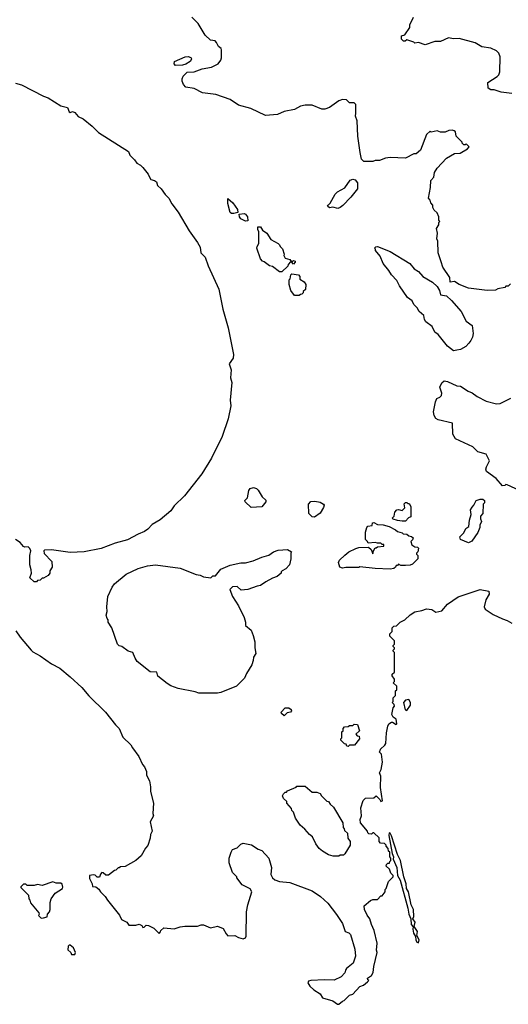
# Model space of a CAD drawing. Extents: x 1863118 to 1989590, y 394482 to 532474.
# Tile 12 of 215: x 1936812 to 1940995, y 403822 to 412252. Entities that reach past the tile are written whole.
import ezdxf

# ---------------------------------------------------------------- set-up
doc = ezdxf.new("R2010")
doc.units = 0

msp = doc.modelspace()

# ---------------------------------------------------------------- linework, layer by layer
at = {"layer": '0CON20XD'}
for points in [[(1940420.7, 410179.3), (1940393.8, 410255), (1940392.5, 410355), (1940383.3, 410375), (1940390, 410425), (1940380, 410465), (1940400, 410495), (1940400, 410515), (1940407.5, 410525), (1940400, 410535), (1940400, 410565), (1940385, 410600), (1940361.7, 410621.7), (1940350, 410645), (1940350, 410665), (1940333, 410683), (1940327, 410707), (1940312.5, 410725), (1940330, 410815), (1940332.5, 410875), (1940356.1, 410903.9), (1940362.5, 410945), (1940385, 410980), (1940465, 411067.5), (1940533, 411107), (1940581.7, 411108.3), (1940645, 411146.7), (1940660, 411165), (1940635, 411190), (1940625, 411180), (1940615, 411180), (1940600, 411195), (1940600, 411205), (1940550, 411255), (1940541.7, 411291.7), (1940531.7, 411301.7), (1940515, 411306.7), (1940485, 411302.5), (1940455, 411290), (1940415, 411290), (1940385, 411300), (1940335, 411290), (1940325, 411297.5), (1940295, 411270), (1940243.6, 411136.4), (1940205, 411102.5), (1940185, 411102.5), (1940115, 411067.5), (1939985, 411072.5), (1939945, 411066.7), (1939893, 411047), (1939855, 411047.5), (1939835, 411037.5), (1939758.3, 411038.3), (1939738.3, 411058.3), (1939726.7, 411115), (1939706.7, 411255), (1939700, 411385), (1939687.5, 411425), (1939689.3, 411450.7), (1939690, 411525), (1939675, 411540), (1939635, 411540), (1939610, 411565), (1939575, 411568.8), (1939545, 411556.7), (1939465, 411500), (1939425, 411486.7), (1939400, 411485), (1939315, 411520), (1939255, 411521.2), (1939215, 411511.2), (1939165, 411483.8), (1939075, 411466.7), (1939019.3, 411440.7), (1938917, 411433), (1938791.7, 411491.7), (1938685, 411521.2), (1938615, 411568.8), (1938492.3, 411612.3), (1938375.9, 411625.9), (1938305, 411663.3), (1938235, 411673.8), (1938215, 411697.5), (1938204.3, 411725), (1938204.3, 411745.7), (1938211.2, 411768.8), (1938247, 411803), (1938305, 411806.7), (1938375, 411831.2), (1938454.1, 411845.9), (1938510, 411875), (1938533.3, 411905), (1938540, 411925), (1938540, 411995), (1938536.7, 412005), (1938513.1, 412023.1), (1938498.3, 412058.3), (1938485, 412070), (1938445, 412076.2), (1938400.3, 412120.3), (1938338.8, 412218.8), (1938286.7, 412275)], [(1941025, 411620), (1940935, 411632.5), (1940875, 411650.8), (1940845, 411651.2), (1940822.5, 411665), (1940820, 411715), (1940900, 411765), (1940915, 411780), (1940923, 411807), (1940926.2, 411935), (1940913.8, 411965), (1940895, 411986), (1940845, 412007.5), (1940769.5, 412019.5), (1940710, 412055), (1940575, 412090), (1940525, 412088.8), (1940483.9, 412096.1), (1940415, 412066.7), (1940365, 412066.7), (1940283, 412037), (1940225, 412057.5), (1940195, 412050), (1940185, 412060), (1940125, 412080), (1940111.7, 412068.3), (1940098.3, 412068.3), (1940080, 412085), (1940080, 412115), (1940108.3, 412121.7), (1940152.5, 412185), (1940153, 412207), (1940182.5, 412275)], [(1938145, 411860), (1938134.5, 411875), (1938136.2, 411895), (1938227.5, 411935), (1938257.4, 411937.4), (1938281.2, 411925), (1938284, 411915), (1938272, 411895), (1938235, 411872.9), (1938205, 411864.3), (1938145, 411860)], [(1936775, 411708.8), (1936827.5, 411695), (1937017.3, 411597.3), (1937055, 411583.8), (1937164.1, 411514.1), (1937220.7, 411500.7), (1937235, 411462.5), (1937245, 411457.5), (1937265, 411466.2), (1937285, 411456.7), (1937313.9, 411423.9), (1937355, 411403.3), (1937431.7, 411341.7), (1937486.4, 411286.4), (1937743, 411123), (1937755, 411092.5), (1937795, 411052.5), (1937815, 411022.5), (1937845, 411007.5), (1937865.9, 410985.9), (1937910.7, 410930.7), (1937923.8, 410903.8), (1937933.9, 410883.9), (1937966.4, 410876.4), (1937982.5, 410865), (1937991.7, 410831.7), (1938023.3, 410805), (1938056.1, 410756.1), (1938090, 410725), (1938113.3, 410675), (1938170, 410605), (1938264.2, 410444.2), (1938333.8, 410345), (1938358, 410305), (1938363.8, 410255), (1938400.3, 410220.3), (1938426, 410145), (1938516, 409945), (1938552, 409775), (1938595.8, 409615), (1938641.2, 409385), (1938638.8, 409355), (1938606.7, 409305), (1938623.8, 409255), (1938615.8, 409185), (1938628, 409145), (1938613.9, 408993.9), (1938618.8, 408945), (1938595.7, 408835), (1938546.2, 408685), (1938452.7, 408497.3), (1938372, 408365), (1938223.8, 408175), (1938135, 408091.2), (1938105, 408046), (1938015, 407971.2), (1937945, 407930), (1937909.7, 407890.3), (1937879.7, 407870.3), (1937825, 407848), (1937735, 407798.8), (1937628.8, 407771.2), (1937510, 407725), (1937363.9, 407696.1), (1937245, 407692), (1937085, 407712.5), (1937025, 407710), (1937020, 407705), (1937021.7, 407681.7), (1937087.5, 407615), (1937090, 407565), (1937070, 407535), (1937070, 407515), (1937056.4, 407493.6), (1937015, 407470), (1937005, 407470), (1936987, 407453), (1936965, 407450), (1936955, 407440), (1936935, 407440), (1936900, 407475), (1936912.5, 407515), (1936911.7, 407541.7), (1936897.5, 407585), (1936897.5, 407665), (1936907.5, 407705), (1936900, 407725), (1936885, 407740), (1936857, 407737), (1936845, 407742.5), (1936817.5, 407775), (1936775, 407802.5)], [(1939535, 410636.4), (1939491.7, 410648.3), (1939465, 410642.5), (1939447.5, 410655), (1939452.5, 410665), (1939469.2, 410680.8), (1939512.9, 410757.1), (1939532.1, 410777.9), (1939595, 410812.9), (1939642, 410878), (1939665, 410887.7), (1939682.6, 410882.6), (1939704, 410855), (1939705.3, 410804.7), (1939646.7, 410733.3), (1939579.2, 410660.8), (1939555, 410643.3), (1939535, 410636.4)], [(1938625, 410593.3), (1938615, 410602.5), (1938595, 410680), (1938595, 410720), (1938637.5, 410685), (1938677, 410627), (1938678.3, 410601.7), (1938645, 410593.8), (1938625, 410593.3)], [(1938745, 410527.5), (1938705, 410547.5), (1938692.5, 410565), (1938691.7, 410588.3), (1938735, 410592.5), (1938745, 410587.5), (1938762.5, 410565), (1938765, 410530), (1938745, 410527.5)], [(1939055, 410092.5), (1939035, 410093.3), (1938975, 410140), (1938950, 410145), (1938905, 410180), (1938890, 410185), (1938873.3, 410205), (1938843.3, 410295), (1938845, 410310), (1938860, 410335), (1938860, 410435), (1938850, 410455), (1938851.7, 410478.3), (1938875, 410480), (1938890.7, 410450.7), (1938927.5, 410425), (1938960.7, 410370.7), (1939025, 410337.5), (1939037.5, 410325), (1939041.7, 410311.7), (1939061.7, 410291.7), (1939077.5, 410245), (1939073, 410233), (1939085, 410210), (1939125, 410200), (1939140, 410180), (1939155, 410190), (1939170, 410185), (1939170, 410175), (1939155, 410160), (1939140, 410180), (1939131.7, 410178.3), (1939110, 410155), (1939108.3, 410141.7), (1939055, 410092.5)], [(1940525, 409417.5), (1940475, 409457.5), (1940395.9, 409555.9), (1940365, 409577.5), (1940342.5, 409625), (1940290, 409665), (1940278.8, 409685), (1940270.7, 409720.7), (1940232.5, 409755), (1940216.1, 409786.1), (1940187.5, 409815), (1940172.5, 409845), (1940133.3, 409875), (1940063.3, 409975), (1940040.7, 410020.7), (1939995, 410067.5), (1939973.3, 410105), (1939922.5, 410165), (1939897, 410227), (1939857.5, 410275), (1939857.5, 410287.5), (1939850, 410295), (1939861.7, 410308.3), (1939875, 410310), (1939985, 410267.5), (1940152.5, 410165), (1940190, 410120), (1940225, 410097.5), (1940262.5, 410055), (1940346.1, 410006.1), (1940385, 409967.5), (1940406.2, 409935), (1940415, 409897.5), (1940465, 409887.5), (1940509.3, 409849.3), (1940592.5, 409755), (1940635, 409672.5), (1940686.7, 409635), (1940693.3, 409565), (1940687.5, 409535), (1940673, 409507), (1940658.3, 409481.7), (1940630, 409455), (1940585, 409430), (1940555, 409423.3), (1940525, 409417.5)], [(1941015, 409990), (1940995, 409970), (1940975, 409970), (1940965, 409960), (1940905, 409947.5), (1940885, 409937.5), (1940815, 409933.3), (1940655, 409954), (1940574.1, 409984.1), (1940535, 410010), (1940496.1, 410006.1), (1940493.8, 410045), (1940435, 410132.5), (1940420.7, 410179.3)], [(1939205, 409890), (1939165, 409890), (1939132.5, 409935), (1939120, 409985), (1939120, 410025), (1939127.5, 410035), (1939133, 410067), (1939143, 410077), (1939198.3, 410068.3), (1939210, 410055), (1939211.7, 410031.7), (1939246.7, 410006.7), (1939262.5, 409985), (1939258.3, 409941.7), (1939240, 409925), (1939240, 409915), (1939228.3, 409901.7), (1939215, 409900), (1939205, 409890)], [(1941127.5, 408205), (1940985, 408270), (1940975, 408272.5), (1940965, 408263.3), (1940945, 408260), (1940890, 408325), (1940807.5, 408385), (1940803.8, 408405), (1940808.8, 408425), (1940833.3, 408475), (1940805, 408532.5), (1940733.9, 408553.9), (1940692.5, 408595), (1940543.3, 408665), (1940521.4, 408705), (1940516.7, 408796.7), (1940395, 408826.8), (1940375, 408838.8), (1940360, 408865), (1940354.1, 408895), (1940371.4, 408981.4), (1940381.8, 409008.2), (1940410, 409020), (1940422.5, 409035), (1940426.2, 409055), (1940410, 409105), (1940426.4, 409143.6), (1940445, 409160), (1940475, 409153.8), (1940555, 409116.2), (1940585, 409113.8), (1940651.7, 409071.7), (1940687, 409057), (1940727.3, 409027.3), (1940805, 408987.5), (1940895, 408964), (1940925, 408966), (1941017.4, 409012.6)], [(1938795, 408077.3), (1938742.5, 408125), (1938740.8, 408135), (1938761.1, 408158.9), (1938775, 408222.5), (1938785, 408238.8), (1938815, 408246.7), (1938838.8, 408238.8), (1938853.3, 408225), (1938887.3, 408167.3), (1938918.8, 408138.8), (1938920, 408125), (1938885, 408081.9), (1938795, 408077.3)], [(1939335, 407993.8), (1939315, 407996.7), (1939286.2, 408025), (1939284, 408105), (1939305, 408128), (1939339.1, 408130.9), (1939385, 408122.9), (1939413.8, 408105), (1939418.8, 408095), (1939413.3, 408075), (1939383, 408027), (1939335, 407993.8)], [(1940085, 407957.5), (1940045, 407963.8), (1940010, 407975), (1940000, 407985), (1940018.3, 408001.7), (1940023, 408037), (1940040, 408055), (1940055, 408057.5), (1940085, 408050), (1940108.3, 408071.7), (1940103, 408107), (1940115, 408120), (1940125, 408120), (1940135, 408110), (1940145, 408110), (1940160, 408085), (1940160, 407995), (1940141.7, 407988.3), (1940115, 407960), (1940085, 407957.5)], [(1940655, 407773.8), (1940585, 407802.5), (1940580, 407825), (1940615, 407860), (1940630, 407895), (1940657, 407913), (1940663.6, 407966.4), (1940677.5, 408015), (1940672.5, 408055), (1940685, 408080), (1940700, 408095), (1940720, 408135), (1940753.6, 408146.4), (1940776.7, 408146.7), (1940790, 408135), (1940790, 408115), (1940780, 408105), (1940777.5, 408025), (1940758.3, 408001.7), (1940758.3, 407978.3), (1940766.7, 407955), (1940752.5, 407925), (1940752.5, 407905), (1940735, 407862.5), (1940683, 407787), (1940655, 407773.8)], [(1939985, 407547.5), (1939855, 407552.5), (1939725, 407567.5), (1939715, 407562.5), (1939605, 407563.3), (1939575, 407557.5), (1939552.5, 407565), (1939540, 407605), (1939550, 407625), (1939595, 407667.5), (1939630, 407695), (1939690, 407725), (1939715, 407732.5), (1939797, 407737), (1939820, 407715), (1939835, 407680), (1939840, 407705), (1939855, 407730), (1939865, 407730), (1939875, 407740), (1939930, 407745), (1939928.3, 407758.3), (1939915, 407760), (1939905, 407770), (1939875, 407770), (1939855, 407777.5), (1939795, 407770), (1939790, 407785), (1939773, 407803), (1939773.3, 407865), (1939782.5, 407905), (1939793, 407917), (1939828.3, 407921.7), (1939832.5, 407945), (1939845, 407947.5), (1939875, 407930), (1939925, 407927.5), (1939975, 407912.5), (1940030, 407885), (1940045, 407870), (1940085, 407860), (1940095, 407850), (1940125, 407847.5), (1940143, 407833), (1940167, 407827), (1940180, 407815), (1940175, 407800), (1940160, 407785), (1940170, 407755), (1940195, 407740), (1940217, 407737), (1940227, 407727), (1940220, 407695), (1940210, 407685), (1940210, 407675), (1940220, 407665), (1940220, 407635), (1940175, 407590), (1940155, 407582.5), (1940115, 407580), (1940075, 407580), (1940055, 407590), (1940045, 407580), (1940035, 407580), (1940030, 407565), (1940015, 407552.5), (1939985, 407547.5)], [(1938505, 406486.2), (1938346.4, 406486.4), (1938315, 406498.8), (1938170, 406525), (1938105, 406548.8), (1938075, 406568.8), (1937995, 406632.5), (1937985, 406666), (1937929.3, 406669.3), (1937818.3, 406758.3), (1937800, 406785), (1937780, 406835), (1937740, 406845), (1937687, 406887), (1937665, 406892.5), (1937650, 406905), (1937600, 407045), (1937570, 407095), (1937570, 407115), (1937560, 407125), (1937552.5, 407155), (1937560, 407185), (1937557.5, 407225), (1937567.5, 407315), (1937602.5, 407395), (1937625, 407422.5), (1937723.3, 407505), (1937825, 407552.9), (1937906.1, 407576.1), (1937975, 407586.2), (1938185, 407555.8), (1938323.2, 407503.2), (1938356.9, 407496.9), (1938385, 407482.5), (1938447.5, 407472.5), (1938465, 407490), (1938488.3, 407491.7), (1938535, 407547.5), (1938615, 407581.2), (1938705, 407601.2), (1938745, 407601.2), (1938811.7, 407618.3), (1938885, 407650), (1938945, 407666.7), (1938985, 407696.7), (1939025, 407710), (1939105, 407716.7), (1939140, 407695), (1939132.5, 407685), (1939132.5, 407635), (1939122.5, 407585), (1939089.3, 407550.7), (1939060, 407535), (1939050, 407525), (1939050, 407515), (1939016.1, 407483.9), (1938975, 407470), (1938919.3, 407440.7), (1938875, 407407.5), (1938845, 407402.5), (1938765, 407373.3), (1938708.3, 407368.3), (1938675, 407400), (1938635, 407397.5), (1938610, 407375), (1938632.5, 407315), (1938684, 407235), (1938734, 407135), (1938746, 407095), (1938746.2, 407065), (1938793.3, 407025), (1938810.7, 406979.3), (1938824.2, 406925), (1938824.2, 406874.2), (1938833.8, 406825), (1938812.9, 406795), (1938811.4, 406765), (1938800.3, 406729.7), (1938753.3, 406655), (1938737.5, 406615), (1938667.5, 406545), (1938535, 406491.2), (1938505, 406486.2)], [(1937495, 404910), (1937475, 404910), (1937457, 404927), (1937445, 404930), (1937410, 404925), (1937408.3, 404898.3), (1937432.5, 404855), (1937435, 404830), (1937465, 404827.5), (1937489.3, 404809.3), (1937502.5, 404785), (1937543.3, 404745), (1937562.7, 404712.7), (1937666.1, 404586.1), (1937685, 404547.5), (1937730, 404525), (1937745, 404500), (1937805, 404500), (1937835, 404507.5), (1937858.3, 404498.3), (1937865, 404480), (1937878.3, 404481.7), (1937895, 404500), (1937915, 404497.5), (1937960, 404475), (1938005, 404430), (1938018.3, 404441.7), (1938020, 404455), (1938045, 404477.5), (1938135, 404467.5), (1938185, 404486.7), (1938225, 404492.5), (1938335, 404492.5), (1938365, 404502.5), (1938385, 404502.5), (1938445, 404477.5), (1938505, 404492.5), (1938555, 404472.5), (1938580, 404425), (1938595, 404410), (1938655, 404412.5), (1938685, 404393.3), (1938726.4, 404383.6), (1938745, 404392.5), (1938750, 404405), (1938752.5, 404615), (1938764, 404675), (1938800, 404785), (1938785, 404812.5), (1938717.5, 404845), (1938670, 404905), (1938670, 404915), (1938635, 404950), (1938606.2, 405035), (1938606.2, 405075), (1938623.8, 405126.2), (1938635, 405146.7), (1938675, 405162.5), (1938705, 405193.3), (1938725, 405203.3), (1938797.7, 405187.7), (1938855, 405150), (1938885, 405140), (1938946.2, 405075), (1938966.7, 404995), (1938963.3, 404935), (1938976.7, 404905), (1938995, 404888.8), (1939035, 404874), (1939125, 404865.7), (1939315, 404794.2), (1939386.7, 404745), (1939449.7, 404689.7), (1939525, 404591.2), (1939574.2, 404514.2), (1939597, 404447), (1939630, 404435), (1939645, 404420), (1939681.2, 404295), (1939686.2, 404235), (1939666, 404175), (1939610.7, 404129.3), (1939600, 404115), (1939595, 404092.5), (1939565, 404056.7), (1939505, 404028.8), (1939420.8, 404030.8), (1939303.6, 404026.4), (1939285, 404020), (1939280, 404005), (1939297, 403977), (1939330, 403945), (1939383, 403913), (1939405, 403877.5), (1939491.7, 403851.7), (1939533, 403823), (1939545, 403822.5), (1939575, 403850), (1939590, 403855), (1939635, 403900), (1939665, 403910), (1939723.9, 403976.1), (1939755, 403986.7), (1939790, 404015), (1939800, 404025), (1939791.7, 404031.7), (1939790, 404045), (1939825, 404070), (1939838, 404095), (1939844.1, 404145.9), (1939872.5, 404265), (1939867.5, 404285), (1939872.5, 404345), (1939847.5, 404455), (1939822.5, 404505), (1939810, 404555), (1939787.5, 404585), (1939763.3, 404635), (1939760, 404665), (1939815, 404710), (1939835, 404720), (1939875, 404720), (1939905, 404750), (1939915, 404750), (1939940, 404785), (1939940, 404805), (1939950, 404815), (1939970, 404875), (1940010, 404915), (1940010, 404925), (1939990, 404945), (1939978.3, 404978.3), (1939950, 405005), (1939951.7, 405018.3), (1939965, 405030), (1939978.3, 405031.7), (1939980, 405045), (1939990, 405055), (1939990, 405075), (1939980, 405085), (1939980, 405125), (1939970, 405135), (1939967, 405157), (1939950, 405175), (1939950, 405185), (1939935, 405200), (1939901.7, 405201.7), (1939890, 405215), (1939888.3, 405248.3), (1939845, 405290), (1939835, 405290), (1939825, 405280), (1939801.7, 405281.7), (1939791.7, 405291.7), (1939790, 405305), (1939730, 405375), (1939727.5, 405405), (1939737.5, 405435), (1939732.5, 405505), (1939753, 405567), (1939773, 405587), (1939845, 405590), (1939863, 405607), (1939896.4, 405576.4), (1939905, 405560), (1939916.7, 405565), (1939902.3, 405677.7), (1939902.5, 405775), (1939892.5, 405805), (1939906.4, 405833.6), (1939916.7, 405895), (1939910, 405965), (1939890, 405985), (1939898.3, 405991.7), (1939901.7, 406008.3), (1939939.3, 406040.7), (1939947.5, 406055), (1939952.3, 406147.7), (1939963.3, 406205), (1939973.3, 406225), (1939995, 406237.5), (1940005, 406237.5), (1940035, 406217.5), (1940040, 406225), (1940036.2, 406265), (1940010, 406280), (1939998.8, 406305), (1940010, 406360), (1940020, 406375), (1940018.3, 406388.3), (1940000, 406405), (1940010, 406415), (1940010, 406445), (1940030, 406465), (1940030, 406505), (1940040, 406515), (1940040, 406545), (1940010, 406575), (1940020, 406585), (1940020, 406605), (1940000, 406635), (1940001.7, 406648.3), (1940020, 406665), (1940020, 406835), (1940010, 406845), (1940010, 406855), (1940020, 406865), (1940020, 406875), (1940010, 406885), (1940010, 406895), (1940020, 406905), (1940020, 406935), (1939980, 406975), (1939980, 406995), (1940000, 407015), (1940000, 407045), (1940015, 407060), (1940038.3, 407061.7), (1940070, 407095), (1940110, 407115), (1940153.6, 407156.4), (1940195, 407182.5), (1940255, 407193.3), (1940295, 407208.8), (1940341.7, 407201.7), (1940375, 407180), (1940425, 407192.5), (1940475, 407247.5), (1940565, 407310), (1940695, 407353.8), (1940755, 407372.5), (1940829.3, 407359.3), (1940832.5, 407335), (1940802.5, 407285), (1940787.5, 407225), (1940797.5, 407205), (1940865, 407160), (1940945, 407122), (1940985, 407108.8), (1941025, 407086.7)], [(1936779.3, 407019.3), (1936816.7, 406965), (1936910, 406855), (1936925, 406840), (1936987.5, 406805), (1937085, 406736.7), (1937155, 406700), (1937245, 406626.7), (1937343.9, 406533.9), (1937405, 406462.5), (1937547.5, 406325), (1937632.5, 406215), (1937663.6, 406183.6), (1937695, 406110), (1937762.5, 406045), (1937777, 406017), (1937832.5, 405945), (1937862.5, 405875), (1937880, 405855), (1937897, 405817), (1937897.5, 405785), (1937922.5, 405735), (1937932.5, 405685), (1937932.5, 405645), (1937957.5, 405545), (1937952.5, 405455), (1937957.5, 405435), (1937930, 405385), (1937947.5, 405305), (1937932.5, 405275), (1937930, 405245), (1937908.3, 405181.7), (1937889.3, 405160.7), (1937852.5, 405095), (1937805, 405052.5), (1937715, 405002.5), (1937675, 405000), (1937665, 404990), (1937655, 404990), (1937635, 404970), (1937623, 404967), (1937571.7, 404928.3), (1937548.3, 404928.3), (1937527, 404947), (1937515, 404950), (1937503, 404937), (1937495, 404910)], [(1940125, 406338.8), (1940157.1, 406385), (1940157, 406407), (1940143, 406433), (1940113.9, 406426.1), (1940097.5, 406405), (1940112.5, 406345), (1940125, 406338.8)], [(1939075, 406292.5), (1939053.6, 406313.6), (1939050, 406325), (1939085, 406360), (1939115, 406360), (1939136.4, 406346.4), (1939140, 406335), (1939130, 406325), (1939101.7, 406318.3), (1939075, 406292.5)], [(1939625, 406030), (1939611.7, 406031.7), (1939608.3, 406048.3), (1939591.7, 406051.7), (1939560, 406085), (1939560, 406095), (1939570, 406105), (1939570, 406155), (1939580, 406165), (1939580, 406185), (1939593, 406197), (1939625, 406200), (1939635, 406210), (1939665, 406210), (1939675, 406220), (1939705, 406217.5), (1939720, 406165), (1939690, 406135), (1939701.7, 406121.7), (1939718.3, 406118.3), (1939720, 406095), (1939678.3, 406041.7), (1939635, 406040), (1939625, 406030)], [(1939545, 405090), (1939495, 405090), (1939455, 405102.5), (1939405, 405132.5), (1939377, 405157), (1939347.5, 405195), (1939317.5, 405255), (1939292.5, 405275), (1939253, 405323), (1939212.5, 405355), (1939173.3, 405415), (1939157, 405467), (1939141.7, 405481.7), (1939138.3, 405498.3), (1939100, 405545), (1939098.3, 405558.3), (1939070, 405585), (1939063, 405607), (1939070, 405625), (1939085, 405640), (1939095, 405640), (1939105, 405650), (1939178.3, 405681.7), (1939185, 405690), (1939255, 405690), (1939315, 405640), (1939355, 405640), (1939385, 405627.5), (1939397, 405607), (1939441.7, 405561.7), (1939455, 405560), (1939470, 405535), (1939499.3, 405509.3), (1939577, 405377), (1939580, 405335), (1939590, 405325), (1939591.7, 405311.7), (1939618.3, 405288.3), (1939620, 405245), (1939640, 405215), (1939640, 405185), (1939595, 405110), (1939585, 405100), (1939555, 405100), (1939545, 405090)], [(1940225, 404350), (1940233.3, 404375), (1940212.5, 404412.5), (1940218.8, 404445), (1940188.3, 404488.3), (1940196.7, 404525), (1940177.5, 404555), (1940187.5, 404575), (1940183.3, 404635), (1940163.3, 404675), (1940140, 404785), (1940124, 404814), (1940120, 404855), (1940100, 404915), (1940072.5, 405055), (1940046.1, 405106.1), (1939996.2, 405265), (1939985, 405287.5), (1939975, 405290), (1939973, 405267), (1940000, 405115), (1940012.5, 405085), (1940010, 405065), (1940040, 404995), (1940047.5, 404925), (1940070, 404885), (1940136.1, 404646.1), (1940143.9, 404593.9), (1940160, 404555), (1940162.5, 404505), (1940180, 404485), (1940176.7, 404465), (1940182, 404432), (1940201.7, 404401.7), (1940203.9, 404373.9), (1940212.5, 404355), (1940225, 404350)], [(1936995, 404560), (1937015, 404562.5), (1937048.3, 404571.7), (1937050, 404595), (1937067, 404613), (1937072.5, 404635), (1937072.5, 404695), (1937082.5, 404725), (1937117, 404773), (1937177.5, 404815), (1937182.5, 404825), (1937175, 404850), (1937165, 404860), (1937125, 404860), (1937095, 404870), (1937005, 404840), (1936965, 404847.5), (1936935, 404840), (1936875, 404840), (1936865, 404850), (1936845, 404850), (1936821.7, 404828.3), (1936821.7, 404821.7), (1936888.3, 404758.3), (1936890, 404725), (1936900, 404715), (1936905, 404690), (1936977, 404607), (1936980, 404595), (1936971.7, 404581.7), (1936995, 404560)], [(1937285, 404250), (1937290, 404265), (1937272.5, 404305), (1937245, 404330), (1937235, 404330), (1937228.3, 404321.7), (1937225, 404290), (1937250, 404265), (1937255, 404250), (1937285, 404250)]]:
    msp.add_lwpolyline(points, dxfattribs=at)

doc.saveas('drawing.dxf')
